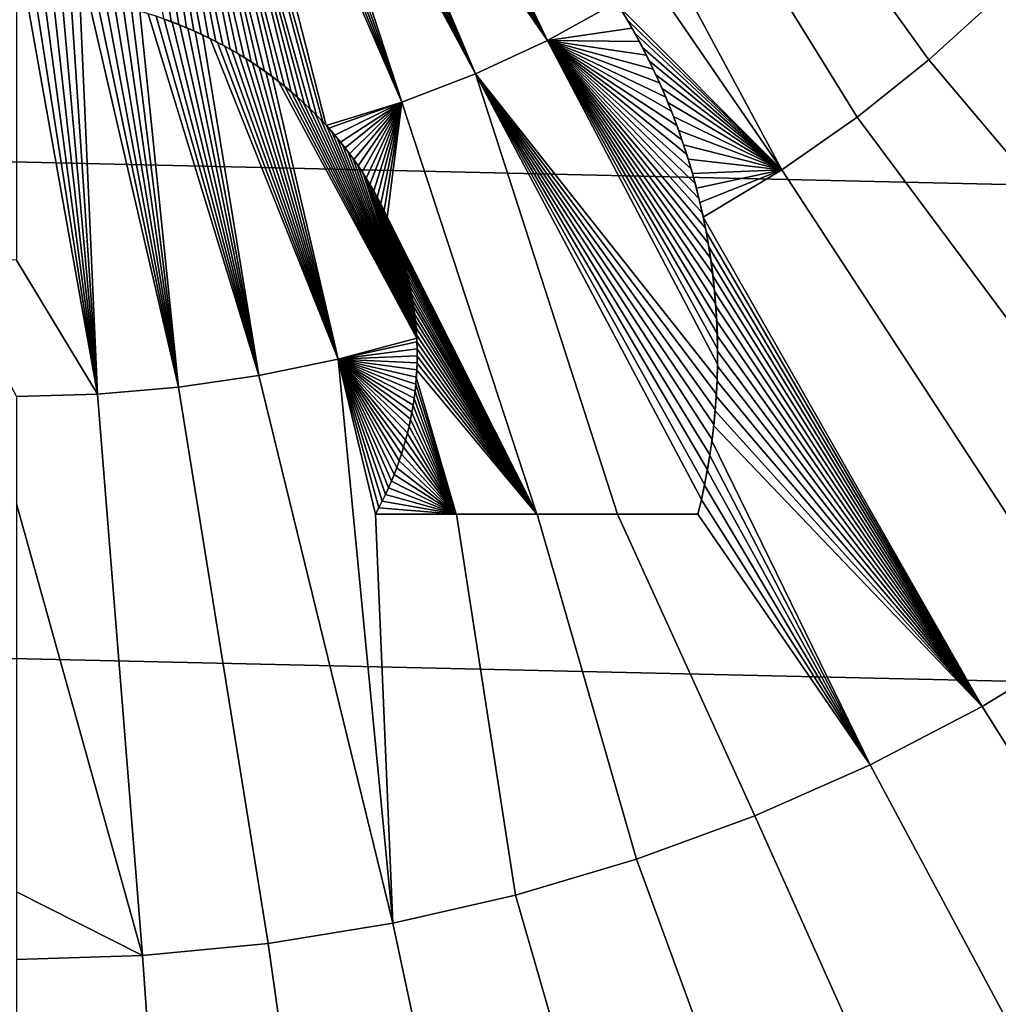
# Model space of a CAD drawing. Header units: metres. Extents: x -365 to 28, y -28 to 28.
# Tile 159 of 256: x -8.97 to -6.52, y -5.02 to -2.56. Entities that reach past the tile are written whole.
import ezdxf

# ---------------------------------------------------------------- set-up
doc = ezdxf.new("R2010")
doc.units = ezdxf.units.M
doc.layers.add('solid_24_501_103_XXX', color=7, linetype='CONTINUOUS')

msp = doc.modelspace()

# ---------------------------------------------------------------- linework, layer by layer
at = {"layer": 'solid_24_501_103_XXX'}
for points in [[(27.243822, -3.744907, -60), (-27.386051, -2.500842, -60), (-27.471519, -1.251245, -60), (27.386051, -2.500842, -60)], [(-8.710012, -1.719278, 161.070114), (-8.740524, -1.715046, 161.070496), (-8.605886, -2.562779, 161.02417), (-8.58677, -2.569768, 161.023544)], [(-8.710012, -1.719278, 161.070114), (-8.58677, -2.569768, 161.023544), (-8.567814, -2.577118, 161.022888)], [(-8.679599, -1.724036, 161.069702), (-8.710012, -1.719278, 161.070114), (-8.567814, -2.577118, 161.022888), (-8.549025, -2.584819, 161.022186)], [(-8.679599, -1.724036, 161.069702), (-8.549025, -2.584819, 161.022186), (-8.530404, -2.59287, 161.021469)], [(-8.679599, -1.724036, 161.069702), (-8.530404, -2.59287, 161.021469), (-8.511944, -2.601282, 161.020721)], [(-8.649335, -1.729295, 161.069244), (-8.679599, -1.724036, 161.069702), (-8.511944, -2.601282, 161.020721), (-8.493649, -2.610051, 161.019928)], [(-8.649335, -1.729295, 161.069244), (-8.493649, -2.610051, 161.019928), (-8.475523, -2.619178, 161.019104)], [(-8.649335, -1.729295, 161.069244), (-8.475523, -2.619178, 161.019104), (-8.457556, -2.628673, 161.018265)], [(-8.619188, -1.735072, 161.068741), (-8.649335, -1.729295, 161.069244), (-8.457556, -2.628673, 161.018265), (-8.439764, -2.638529, 161.01738)], [(-8.619188, -1.735072, 161.068741), (-8.439764, -2.638529, 161.01738), (-8.422162, -2.648742, 161.016464)], [(-8.619188, -1.735072, 161.068741), (-8.422162, -2.648742, 161.016464), (-8.404743, -2.65932, 161.015518)], [(-8.589165, -1.741356, 161.068192), (-8.619188, -1.735072, 161.068741), (-8.404743, -2.65932, 161.015518), (-8.387494, -2.670281, 161.014542)], [(-8.589165, -1.741356, 161.068192), (-8.387494, -2.670281, 161.014542), (-8.370407, -2.681635, 161.013519)], [(-8.589165, -1.741356, 161.068192), (-8.370407, -2.681635, 161.013519), (-8.353488, -2.693381, 161.012482)], [(-8.559263, -1.74815, 161.067596), (-8.589165, -1.741356, 161.068192), (-8.353488, -2.693381, 161.012482), (-8.336728, -2.705545, 161.011398)], [(-8.559263, -1.74815, 161.067596), (-8.336728, -2.705545, 161.011398), (-8.320122, -2.718148, 161.010269)], [(-8.559263, -1.74815, 161.067596), (-8.320122, -2.718148, 161.010269), (-8.303671, -2.731181, 161.009109)], [(-8.529443, -1.755467, 161.066956), (-8.559263, -1.74815, 161.067596), (-8.303671, -2.731181, 161.009109), (-8.287381, -2.744677, 161.007904)], [(-8.529443, -1.755467, 161.066956), (-8.287381, -2.744677, 161.007904), (-8.271255, -2.758664, 161.006668)], [(-8.529443, -1.755467, 161.066956), (-8.271255, -2.758664, 161.006668), (-8.255281, -2.773134, 161.005386)], [(-8.529443, -1.755467, 161.066956), (-8.255281, -2.773134, 161.005386), (-8.239497, -2.788102, 161.004059)], [(-8.499676, -1.763312, 161.066269), (-8.529443, -1.755467, 161.066956), (-8.239497, -2.788102, 161.004059), (-8.223925, -2.803592, 161.002686)], [(-8.499676, -1.763312, 161.066269), (-8.223925, -2.803592, 161.002686), (-8.208537, -2.819618, 161.001266)], [(-8.46994, -1.771701, 161.065536), (-8.499676, -1.763312, 161.066269), (-8.208537, -2.819618, 161.001266), (-8.199716, -2.829152, 161.000427)], [(-8.440216, -1.780645, 161.064758), (-8.46994, -1.771701, 161.065536), (-8.199716, -2.829152, 161.000427), (-8.011122, -2.770779, 161.000412)], [(-8.011122, -2.770779, 161.000412), (-8.410486, -1.790155, 161.063919), (-8.440216, -1.780645, 161.064758)], [(-8.011122, -2.770779, 161.000412), (-8.380698, -1.800271, 161.063049), (-8.410486, -1.790155, 161.063919)], [(-7.857691, -1.781193, 160.972626), (-7.86657, -1.779082, 160.972977), (-7.467373, -2.533248, 160.919174), (-7.062539, -2.93957, 160.873947)], [(-7.659994, -1.828197, 160.964508), (-7.857691, -1.781193, 160.972626), (-7.062539, -2.93957, 160.873947)], [(-8.011122, -2.770779, 161.000412), (-8.350838, -1.810994, 161.062103), (-8.380698, -1.800271, 161.063049)], [(-8.011122, -2.770779, 161.000412), (-8.320862, -1.822378, 161.061111), (-8.350838, -1.810994, 161.062103)], [(-8.011122, -2.770779, 161.000412), (-7.826834, -2.699777, 161.000412), (-8.290743, -1.83444, 161.060059), (-8.320862, -1.822378, 161.061111)], [(-7.826834, -2.699777, 161.000412), (-8.260459, -1.847216, 161.058945), (-8.290743, -1.83444, 161.060059)], [(-7.449594, -1.87822, 160.954712), (-7.659994, -1.828197, 160.964508), (-7.062539, -2.93957, 160.873947), (-6.874641, -2.808538, 160.873947)], [(-7.826834, -2.699777, 161.000412), (-8.229995, -1.86075, 161.05777), (-8.260459, -1.847216, 161.058945)], [(-7.826834, -2.699777, 161.000412), (-8.199318, -1.875064, 161.056519), (-8.229995, -1.86075, 161.05777)], [(-7.826834, -2.699777, 161.000412), (-8.16831, -1.890298, 161.055191), (-8.199318, -1.875064, 161.056519)], [(-7.826834, -2.699777, 161.000412), (-7.647743, -2.616534, 161.000412), (-8.136971, -1.906428, 161.053787), (-8.16831, -1.890298, 161.055191)], [(-7.222821, -1.932136, 160.942841), (-7.449594, -1.87822, 160.954712), (-6.874641, -2.808538, 160.873947), (-6.695701, -2.665515, 160.873947)], [(-7.647743, -2.616534, 161.000412), (-8.105173, -1.923667, 161.052277), (-8.136971, -1.906428, 161.053787)], [(-7.647743, -2.616534, 161.000412), (-8.072886, -1.941998, 161.050674), (-8.105173, -1.923667, 161.052277)], [(-7.647743, -2.616534, 161.000412), (-8.04006, -1.961609, 161.048965), (-8.072886, -1.941998, 161.050674)], [(-7.222821, -1.932136, 160.942841), (-6.695701, -2.665515, 160.873947), (-6.526484, -2.511112, 160.873947)], [(-7.647743, -2.616534, 161.000412), (-8.006616, -1.982603, 161.04715), (-8.04006, -1.961609, 161.048965)], [(-7.647743, -2.616534, 161.000412), (-7.981151, -1.999272, 161.0457), (-8.006616, -1.982603, 161.04715)], [(-7.647743, -2.616534, 161.000412), (-7.955396, -2.016848, 161.044159), (-7.981151, -1.999272, 161.0457)], [(-7.647743, -2.616534, 161.000412), (-7.92931, -2.035308, 161.042557), (-7.955396, -2.016848, 161.044159)], [(-7.647743, -2.616534, 161.000412), (-7.47464, -2.521416, 161.000412), (-7.902945, -2.054681, 161.040878), (-7.92931, -2.035308, 161.042557)], [(-6.367712, -2.345986, 160.873947), (-6.526484, -2.511112, 160.873947), (-5.555712, -3.528446, 160.725143), (-5.336665, -3.302261, 160.725143)], [(27.045269, -4.980287, -60), (-27.243822, -3.744907, -60), (-27.386051, -2.500842, -60), (27.243822, -3.744907, -60)], [(-8.950042, -2.500241, 160.949646), (-8.972821, -2.5, 160.949677), (-8.972821, -3.165336, 160.902435), (-8.770397, -3.499896, 160.873947)], [(-8.927367, -2.500936, 160.949585), (-8.950042, -2.500241, 160.949646), (-8.770397, -3.499896, 160.873947)], [(-8.90478, -2.502085, 160.949478), (-8.927367, -2.500936, 160.949585), (-8.770397, -3.499896, 160.873947)], [(-8.882228, -2.503703, 160.949341), (-8.90478, -2.502085, 160.949478), (-8.770397, -3.499896, 160.873947)], [(-8.859742, -2.505778, 160.949142), (-8.882228, -2.503703, 160.949341), (-8.770397, -3.499896, 160.873947)], [(-8.83742, -2.508287, 160.948929), (-8.859742, -2.505778, 160.949142), (-8.770397, -3.499896, 160.873947)], [(-8.815241, -2.511244, 160.948654), (-8.83742, -2.508287, 160.948929), (-8.770397, -3.499896, 160.873947)], [(-8.793199, -2.514642, 160.948349), (-8.815241, -2.511244, 160.948654), (-8.770397, -3.499896, 160.873947), (-8.568649, -3.482369, 160.873947)], [(-8.771353, -2.518453, 160.947998), (-8.793199, -2.514642, 160.948349), (-8.568649, -3.482369, 160.873947)], [(-8.749669, -2.522696, 160.947617), (-8.771353, -2.518453, 160.947998), (-8.568649, -3.482369, 160.873947)], [(-8.728165, -2.527357, 160.947205), (-8.749669, -2.522696, 160.947617), (-8.568649, -3.482369, 160.873947)], [(-8.706903, -2.532401, 160.946747), (-8.728165, -2.527357, 160.947205), (-8.568649, -3.482369, 160.873947)], [(-8.685851, -2.537855, 160.946259), (-8.706903, -2.532401, 160.946747), (-8.568649, -3.482369, 160.873947)], [(-7.647743, -2.616534, 161.000412), (-7.436516, -2.585915, 160.994843), (-7.455759, -2.552587, 160.997726), (-7.47464, -2.521416, 161.000412)], [(-6.526484, -2.511112, 160.873947), (-6.695701, -2.665515, 160.873947), (-5.788801, -3.740131, 160.725143), (-5.555712, -3.528446, 160.725143)], [(-8.665027, -2.543699, 160.945724), (-8.685851, -2.537855, 160.946259), (-8.568649, -3.482369, 160.873947)], [(-8.644478, -2.549893, 160.94516), (-8.665027, -2.543699, 160.945724), (-8.568649, -3.482369, 160.873947), (-8.368249, -3.453222, 160.873947)], [(-8.624188, -2.556465, 160.94458), (-8.644478, -2.549893, 160.94516), (-8.368249, -3.453222, 160.873947)], [(-8.604154, -2.5634, 160.943954), (-8.624188, -2.556465, 160.94458), (-8.368249, -3.453222, 160.873947)], [(-7.467373, -2.533248, 160.919174), (-7.44772, -2.566323, 160.916321), (-7.062539, -2.93957, 160.873947)], [(-7.436516, -2.585915, 160.994843), (-7.44772, -2.566323, 160.916321), (-7.467373, -2.533248, 160.919174), (-7.455759, -2.552587, 160.997726)], [(-8.605886, -2.562779, 161.02417), (-8.604154, -2.5634, 160.943954), (-8.584381, -2.570669, 160.943298), (-8.58677, -2.569768, 161.023544)], [(-8.584381, -2.570669, 160.943298), (-8.604154, -2.5634, 160.943954), (-8.368249, -3.453222, 160.873947)], [(-8.58677, -2.569768, 161.023544), (-8.584381, -2.570669, 160.943298), (-8.564861, -2.5783, 160.942612), (-8.567814, -2.577118, 161.022888)], [(-8.564861, -2.5783, 160.942612), (-8.584381, -2.570669, 160.943298), (-8.368249, -3.453222, 160.873947)], [(-8.567814, -2.577118, 161.022888), (-8.564861, -2.5783, 160.942612), (-8.545599, -2.586272, 160.941895), (-8.549025, -2.584819, 161.022186)], [(-8.545599, -2.586272, 160.941895), (-8.564861, -2.5783, 160.942612), (-8.368249, -3.453222, 160.873947)], [(-7.44772, -2.566323, 160.916321), (-7.428833, -2.599743, 160.913422), (-7.062539, -2.93957, 160.873947)], [(-7.418085, -2.619625, 160.991943), (-7.428833, -2.599743, 160.913422), (-7.44772, -2.566323, 160.916321), (-7.436516, -2.585915, 160.994843)], [(-8.549025, -2.584819, 161.022186), (-8.545599, -2.586272, 160.941895), (-8.526608, -2.594562, 160.941147), (-8.530404, -2.59287, 161.021469)], [(-8.526608, -2.594562, 160.941147), (-8.545599, -2.586272, 160.941895), (-8.368249, -3.453222, 160.873947)], [(-8.530404, -2.59287, 161.021469), (-8.526608, -2.594562, 160.941147), (-8.507881, -2.603191, 160.940369), (-8.511944, -2.601282, 161.020721)], [(-8.507881, -2.603191, 160.940369), (-8.526608, -2.594562, 160.941147), (-8.368249, -3.453222, 160.873947)], [(-8.511944, -2.601282, 161.020721), (-8.507881, -2.603191, 160.940369), (-8.489413, -2.612148, 160.93956), (-8.493649, -2.610051, 161.019928)], [(-8.489413, -2.612148, 160.93956), (-8.507881, -2.603191, 160.940369), (-8.368249, -3.453222, 160.873947), (-8.169867, -3.412552, 160.873947)], [(-7.647743, -2.616534, 161.000412), (-7.418085, -2.619625, 160.991943), (-7.436516, -2.585915, 160.994843)], [(-7.428833, -2.599743, 160.913422), (-7.410729, -2.633641, 160.910492), (-7.062539, -2.93957, 160.873947)], [(-7.400469, -2.653722, 160.988998), (-7.410729, -2.633641, 160.910492), (-7.428833, -2.599743, 160.913422), (-7.418085, -2.619625, 160.991943)], [(-8.493649, -2.610051, 161.019928), (-8.489413, -2.612148, 160.93956), (-8.471198, -2.621419, 160.938736), (-8.475523, -2.619178, 161.019104)], [(-8.471198, -2.621419, 160.938736), (-8.489413, -2.612148, 160.93956), (-8.169867, -3.412552, 160.873947)], [(-8.475523, -2.619178, 161.019104), (-8.471198, -2.621419, 160.938736), (-8.453235, -2.631024, 160.937866), (-8.457556, -2.628673, 161.018265)], [(-8.453235, -2.631024, 160.937866), (-8.471198, -2.621419, 160.938736), (-8.169867, -3.412552, 160.873947)], [(-8.457556, -2.628673, 161.018265), (-8.453235, -2.631024, 160.937866), (-8.435529, -2.640947, 160.936981), (-8.439764, -2.638529, 161.01738)], [(-7.826834, -2.699777, 161.000412), (-7.224007, -3.462578, 160.919708), (-7.22301, -3.424709, 160.922928), (-7.647743, -2.616534, 161.000412)], [(-7.647743, -2.616534, 161.000412), (-7.22301, -3.424709, 160.922928), (-7.22287, -3.386801, 160.926163)], [(-7.647743, -2.616534, 161.000412), (-7.22287, -3.386801, 160.926163), (-7.223611, -3.34891, 160.929398)], [(-7.647743, -2.616534, 161.000412), (-7.223611, -3.34891, 160.929398), (-7.225223, -3.311039, 160.932632)], [(-7.647743, -2.616534, 161.000412), (-7.225223, -3.311039, 160.932632), (-7.227693, -3.273188, 160.935852)], [(-7.647743, -2.616534, 161.000412), (-7.227693, -3.273188, 160.935852), (-7.23104, -3.235424, 160.939087)], [(-7.647743, -2.616534, 161.000412), (-7.23104, -3.235424, 160.939087), (-7.235251, -3.197767, 160.942307)], [(-7.647743, -2.616534, 161.000412), (-7.235251, -3.197767, 160.942307), (-7.240312, -3.160203, 160.945511)], [(-7.647743, -2.616534, 161.000412), (-7.240312, -3.160203, 160.945511), (-7.246249, -3.122752, 160.948715)], [(-7.647743, -2.616534, 161.000412), (-7.246249, -3.122752, 160.948715), (-7.253055, -3.085401, 160.95192)], [(-7.647743, -2.616534, 161.000412), (-7.253055, -3.085401, 160.95192), (-7.260706, -3.048158, 160.955109)], [(-7.647743, -2.616534, 161.000412), (-7.260706, -3.048158, 160.955109), (-7.269225, -3.011101, 160.958282)], [(-7.647743, -2.616534, 161.000412), (-7.269225, -3.011101, 160.958282), (-7.278598, -2.974249, 160.961441)], [(-7.647743, -2.616534, 161.000412), (-7.278598, -2.974249, 160.961441), (-7.2888, -2.937579, 160.964584)], [(-7.647743, -2.616534, 161.000412), (-7.2888, -2.937579, 160.964584), (-7.299856, -2.901155, 160.967712)], [(-7.647743, -2.616534, 161.000412), (-7.299856, -2.901155, 160.967712), (-7.311749, -2.864995, 160.970825)], [(-7.647743, -2.616534, 161.000412), (-7.311749, -2.864995, 160.970825), (-7.324452, -2.829074, 160.973907)], [(-7.647743, -2.616534, 161.000412), (-7.324452, -2.829074, 160.973907), (-7.338004, -2.793429, 160.976974)], [(-7.647743, -2.616534, 161.000412), (-7.338004, -2.793429, 160.976974), (-7.352399, -2.75805, 160.980011)], [(-7.647743, -2.616534, 161.000412), (-7.352399, -2.75805, 160.980011), (-7.367599, -2.722925, 160.983032)], [(-7.647743, -2.616534, 161.000412), (-7.367599, -2.722925, 160.983032), (-7.383629, -2.688142, 160.986038)], [(-7.647743, -2.616534, 161.000412), (-7.383629, -2.688142, 160.986038), (-7.400469, -2.653722, 160.988998)], [(-7.647743, -2.616534, 161.000412), (-7.400469, -2.653722, 160.988998), (-7.418085, -2.619625, 160.991943)], [(-8.435529, -2.640947, 160.936981), (-8.453235, -2.631024, 160.937866), (-8.169867, -3.412552, 160.873947)], [(-8.439764, -2.638529, 161.01738), (-8.435529, -2.640947, 160.936981), (-8.418086, -2.651172, 160.936066), (-8.422162, -2.648742, 161.016464)], [(-8.418086, -2.651172, 160.936066), (-8.435529, -2.640947, 160.936981), (-8.169867, -3.412552, 160.873947)], [(-8.422162, -2.648742, 161.016464), (-8.418086, -2.651172, 160.936066), (-8.400908, -2.661717, 160.93512), (-8.404743, -2.65932, 161.015518)], [(-8.400908, -2.661717, 160.93512), (-8.418086, -2.651172, 160.936066), (-8.169867, -3.412552, 160.873947)], [(-7.410729, -2.633641, 160.910492), (-7.393435, -2.667895, 160.907547), (-7.062539, -2.93957, 160.873947)], [(-7.383629, -2.688142, 160.986038), (-7.393435, -2.667895, 160.907547), (-7.410729, -2.633641, 160.910492), (-7.400469, -2.653722, 160.988998)], [(-8.404743, -2.65932, 161.015518), (-8.400908, -2.661717, 160.93512), (-8.383986, -2.672574, 160.934143), (-8.387494, -2.670281, 161.014542)], [(-8.383986, -2.672574, 160.934143), (-8.400908, -2.661717, 160.93512), (-8.169867, -3.412552, 160.873947)], [(-8.387494, -2.670281, 161.014542), (-8.383986, -2.672574, 160.934143), (-8.367326, -2.683731, 160.933151), (-8.370407, -2.681635, 161.013519)], [(-8.367326, -2.683731, 160.933151), (-8.383986, -2.672574, 160.934143), (-8.169867, -3.412552, 160.873947)], [(-7.393435, -2.667895, 160.907547), (-7.376992, -2.702275, 160.904572), (-7.062539, -2.93957, 160.873947)], [(-7.367599, -2.722925, 160.983032), (-7.376992, -2.702275, 160.904572), (-7.393435, -2.667895, 160.907547), (-7.383629, -2.688142, 160.986038)], [(-6.695701, -2.665515, 160.873947), (-6.874641, -2.808538, 160.873947), (-6.034974, -3.936448, 160.725143), (-5.788801, -3.740131, 160.725143)], [(-8.370407, -2.681635, 161.013519), (-8.367326, -2.683731, 160.933151), (-8.350933, -2.6952, 160.932129), (-8.353488, -2.693381, 161.012482)], [(-8.350933, -2.6952, 160.932129), (-8.367326, -2.683731, 160.933151), (-8.169867, -3.412552, 160.873947)], [(-8.353488, -2.693381, 161.012482), (-8.350933, -2.6952, 160.932129), (-8.334769, -2.707006, 160.931076), (-8.336728, -2.705545, 161.011398)], [(-8.334769, -2.707006, 160.931076), (-8.350933, -2.6952, 160.932129), (-8.169867, -3.412552, 160.873947)], [(-7.826834, -2.699777, 161.000412), (-8.011122, -2.770779, 161.000412), (-7.674098, -3.8, 160.906189), (-7.472929, -3.8, 160.899124)], [(-7.263175, -3.763019, 160.894196), (-7.826834, -2.699777, 161.000412), (-7.472929, -3.8, 160.899124), (-7.271954, -3.8, 160.891052)], [(-7.826834, -2.699777, 161.000412), (-7.263175, -3.763019, 160.894196), (-7.255266, -3.72588, 160.897339)], [(-7.826834, -2.699777, 161.000412), (-7.255266, -3.72588, 160.897339), (-7.248221, -3.688589, 160.900497)], [(-7.826834, -2.699777, 161.000412), (-7.248221, -3.688589, 160.900497), (-7.242024, -3.651135, 160.903687)], [(-7.826834, -2.699777, 161.000412), (-7.242024, -3.651135, 160.903687), (-7.236681, -3.613543, 160.906876)], [(-7.826834, -2.699777, 161.000412), (-7.236681, -3.613543, 160.906876), (-7.232212, -3.575879, 160.910065)], [(-7.826834, -2.699777, 161.000412), (-7.232212, -3.575879, 160.910065), (-7.228612, -3.538167, 160.913284)], [(-7.826834, -2.699777, 161.000412), (-7.228612, -3.538167, 160.913284), (-7.225871, -3.500395, 160.916489)], [(-7.826834, -2.699777, 161.000412), (-7.225871, -3.500395, 160.916489), (-7.224007, -3.462578, 160.919708)], [(-7.376992, -2.702275, 160.904572), (-7.361465, -2.736805, 160.901596), (-7.062539, -2.93957, 160.873947)], [(-7.352399, -2.75805, 160.980011), (-7.361465, -2.736805, 160.901596), (-7.376992, -2.702275, 160.904572), (-7.367599, -2.722925, 160.983032)], [(-8.336728, -2.705545, 161.011398), (-8.334769, -2.707006, 160.931076), (-8.318805, -2.719168, 160.929977), (-8.320122, -2.718148, 161.010269)], [(-8.318805, -2.719168, 160.929977), (-8.334769, -2.707006, 160.931076), (-8.169867, -3.412552, 160.873947), (-7.973784, -3.360485, 160.873947)], [(-8.320122, -2.718148, 161.010269), (-8.318805, -2.719168, 160.929977), (-8.303055, -2.731685, 160.928864), (-8.303671, -2.731181, 161.009109)], [(-8.303055, -2.731685, 160.928864), (-8.318805, -2.719168, 160.929977), (-7.973784, -3.360485, 160.873947)], [(-8.287381, -2.744677, 161.007904), (-8.303671, -2.731181, 161.009109), (-8.303055, -2.731685, 160.928864), (-8.287532, -2.744556, 160.927719)], [(-8.287532, -2.744556, 160.927719), (-8.303055, -2.731685, 160.928864), (-7.973784, -3.360485, 160.873947)], [(-8.272241, -2.757785, 160.926544), (-8.287532, -2.744556, 160.927719), (-7.973784, -3.360485, 160.873947)], [(-8.271255, -2.758664, 161.006668), (-8.287381, -2.744677, 161.007904), (-8.287532, -2.744556, 160.927719), (-8.272241, -2.757785, 160.926544)], [(-7.361465, -2.736805, 160.901596), (-7.346797, -2.771556, 160.89859), (-7.062539, -2.93957, 160.873947)], [(-7.352399, -2.75805, 160.980011), (-7.346797, -2.771556, 160.89859), (-7.361465, -2.736805, 160.901596)], [(-8.257181, -2.771378, 160.925339), (-8.272241, -2.757785, 160.926544), (-7.973784, -3.360485, 160.873947)], [(-8.255281, -2.773134, 161.005386), (-8.271255, -2.758664, 161.006668), (-8.272241, -2.757785, 160.926544), (-8.257181, -2.771378, 160.925339)], [(-8.242371, -2.785331, 160.924088), (-8.257181, -2.771378, 160.925339), (-7.973784, -3.360485, 160.873947)], [(-8.239497, -2.788102, 161.004059), (-8.255281, -2.773134, 161.005386), (-8.257181, -2.771378, 160.925339), (-8.242371, -2.785331, 160.924088)], [(-8.011122, -2.770779, 161.000412), (-8.199716, -2.829152, 161.000427), (-8.193411, -2.836135, 160.999802)], [(-8.011122, -2.770779, 161.000412), (-8.193411, -2.836135, 160.999802), (-8.178622, -2.853114, 160.998306)], [(-8.011122, -2.770779, 161.000412), (-8.178622, -2.853114, 160.998306), (-8.164136, -2.870592, 160.996765)], [(-8.011122, -2.770779, 161.000412), (-8.164136, -2.870592, 160.996765), (-8.152801, -2.884903, 160.995499)], [(-8.011122, -2.770779, 161.000412), (-8.152801, -2.884903, 160.995499), (-8.141732, -2.899475, 160.994217)], [(-8.011122, -2.770779, 161.000412), (-8.141732, -2.899475, 160.994217), (-8.130922, -2.914334, 160.992905)], [(-8.011122, -2.770779, 161.000412), (-8.130922, -2.914334, 160.992905), (-8.120373, -2.929481, 160.991577)], [(-8.011122, -2.770779, 161.000412), (-8.120373, -2.929481, 160.991577), (-8.110115, -2.944873, 160.990234)], [(-8.011122, -2.770779, 161.000412), (-8.110115, -2.944873, 160.990234), (-8.100178, -2.960476, 160.988861)], [(-8.011122, -2.770779, 161.000412), (-8.100178, -2.960476, 160.988861), (-8.090548, -2.976346, 160.987473)], [(-8.011122, -2.770779, 161.000412), (-8.090548, -2.976346, 160.987473), (-8.081239, -2.992451, 160.986053)], [(-8.011122, -2.770779, 161.000412), (-8.081239, -2.992451, 160.986053), (-8.072285, -3.008714, 160.984634)], [(-8.011122, -2.770779, 161.000412), (-8.072285, -3.008714, 160.984634), (-8.063712, -3.025086, 160.9832)], [(-8.011122, -2.770779, 161.000412), (-8.063712, -3.025086, 160.9832), (-8.055518, -3.04163, 160.981766)], [(-8.011122, -2.770779, 161.000412), (-8.055518, -3.04163, 160.981766), (-8.047703, -3.058312, 160.980316)], [(-8.011122, -2.770779, 161.000412), (-8.047703, -3.058312, 160.980316), (-7.674098, -3.8, 160.906189)], [(-7.352399, -2.75805, 160.980011), (-7.338004, -2.793429, 160.976974), (-7.332903, -2.806556, 160.895584), (-7.346797, -2.771556, 160.89859)], [(-7.346797, -2.771556, 160.89859), (-7.332903, -2.806556, 160.895584), (-7.062539, -2.93957, 160.873947)], [(-8.227824, -2.799637, 160.922821), (-8.242371, -2.785331, 160.924088), (-7.973784, -3.360485, 160.873947)], [(-8.223925, -2.803592, 161.002686), (-8.239497, -2.788102, 161.004059), (-8.242371, -2.785331, 160.924088), (-8.227824, -2.799637, 160.922821)], [(-8.213537, -2.814311, 160.921524), (-8.227824, -2.799637, 160.922821), (-7.973784, -3.360485, 160.873947)], [(-8.208537, -2.819618, 161.001266), (-8.223925, -2.803592, 161.002686), (-8.227824, -2.799637, 160.922821), (-8.213537, -2.814311, 160.921524)], [(-7.338004, -2.793429, 160.976974), (-7.324452, -2.829074, 160.973907), (-7.319833, -2.841821, 160.892548), (-7.332903, -2.806556, 160.895584)], [(-8.199503, -2.829383, 160.920181), (-8.213537, -2.814311, 160.921524), (-7.973784, -3.360485, 160.873947)], [(-8.199716, -2.829152, 161.000427), (-8.208537, -2.819618, 161.001266), (-8.213537, -2.814311, 160.921524), (-8.199503, -2.829383, 160.920181)], [(-7.332903, -2.806556, 160.895584), (-7.319833, -2.841821, 160.892548), (-7.062539, -2.93957, 160.873947)], [(-6.874641, -2.808538, 160.873947), (-7.062539, -2.93957, 160.873947), (-6.293219, -4.116588, 160.725143), (-6.034974, -3.936448, 160.725143)], [(-8.193411, -2.836135, 160.999802), (-8.199716, -2.829152, 161.000427), (-8.199503, -2.829383, 160.920181)], [(-8.185718, -2.844862, 160.918808), (-8.199503, -2.829383, 160.920181), (-7.973784, -3.360485, 160.873947)], [(-8.178622, -2.853114, 160.998306), (-8.193411, -2.836135, 160.999802), (-8.199503, -2.829383, 160.920181), (-8.185718, -2.844862, 160.918808)], [(-8.172192, -2.860749, 160.917404), (-8.185718, -2.844862, 160.918808), (-7.973784, -3.360485, 160.873947)], [(-8.164136, -2.870592, 160.996765), (-8.178622, -2.853114, 160.998306), (-8.185718, -2.844862, 160.918808), (-8.172192, -2.860749, 160.917404)], [(-7.324452, -2.829074, 160.973907), (-7.311749, -2.864995, 160.970825), (-7.30759, -2.877339, 160.889481), (-7.319833, -2.841821, 160.892548)], [(-7.319833, -2.841821, 160.892548), (-7.30759, -2.877339, 160.889481), (-7.062539, -2.93957, 160.873947)], [(-8.158935, -2.877078, 160.91597), (-8.172192, -2.860749, 160.917404), (-7.973784, -3.360485, 160.873947)], [(-8.152801, -2.884903, 160.995499), (-8.164136, -2.870592, 160.996765), (-8.172192, -2.860749, 160.917404), (-8.158935, -2.877078, 160.91597)], [(-7.311749, -2.864995, 160.970825), (-7.299856, -2.901155, 160.967712), (-7.296131, -2.913091, 160.886398), (-7.30759, -2.877339, 160.889481)], [(-8.145947, -2.893855, 160.91449), (-8.158935, -2.877078, 160.91597), (-7.973784, -3.360485, 160.873947)], [(-8.141732, -2.899475, 160.994217), (-8.152801, -2.884903, 160.995499), (-8.158935, -2.877078, 160.91597), (-8.145947, -2.893855, 160.91449)], [(-8.133238, -2.911084, 160.912964), (-8.145947, -2.893855, 160.91449), (-7.973784, -3.360485, 160.873947)], [(-8.130922, -2.914334, 160.992905), (-8.141732, -2.899475, 160.994217), (-8.145947, -2.893855, 160.91449), (-8.133238, -2.911084, 160.912964)], [(-7.30759, -2.877339, 160.889481), (-7.296131, -2.913091, 160.886398), (-7.062539, -2.93957, 160.873947)], [(-7.299856, -2.901155, 160.967712), (-7.2888, -2.937579, 160.964584), (-7.285511, -2.949042, 160.883316), (-7.296131, -2.913091, 160.886398)], [(-8.120837, -2.928791, 160.911407), (-8.133238, -2.911084, 160.912964), (-7.973784, -3.360485, 160.873947)], [(-8.120373, -2.929481, 160.991577), (-8.130922, -2.914334, 160.992905), (-8.133238, -2.911084, 160.912964), (-8.120837, -2.928791, 160.911407)], [(-7.296131, -2.913091, 160.886398), (-7.285511, -2.949042, 160.883316), (-7.062539, -2.93957, 160.873947)], [(-8.108727, -2.947017, 160.909805), (-8.120837, -2.928791, 160.911407), (-7.973784, -3.360485, 160.873947)], [(-8.110115, -2.944873, 160.990234), (-8.120373, -2.929481, 160.991577), (-8.120837, -2.928791, 160.911407), (-8.108727, -2.947017, 160.909805)], [(-8.110115, -2.944873, 160.990234), (-8.108727, -2.947017, 160.909805), (-8.09927, -2.961947, 160.908493), (-8.100178, -2.960476, 160.988861)], [(-8.09927, -2.961947, 160.908493), (-8.108727, -2.947017, 160.909805), (-7.973784, -3.360485, 160.873947)], [(-7.2888, -2.937579, 160.964584), (-7.278598, -2.974249, 160.961441), (-7.275717, -2.985222, 160.880203), (-7.285511, -2.949042, 160.883316)], [(-7.285511, -2.949042, 160.883316), (-7.275717, -2.985222, 160.880203), (-7.062539, -2.93957, 160.873947)], [(-7.275717, -2.985222, 160.880203), (-7.266731, -3.021552, 160.877075), (-7.062539, -2.93957, 160.873947)], [(-7.266731, -3.021552, 160.877075), (-7.258584, -3.058049, 160.873947), (-7.062539, -2.93957, 160.873947)], [(-7.258584, -3.058049, 160.873947), (-6.562476, -4.279813, 160.725143), (-6.293219, -4.116588, 160.725143), (-7.062539, -2.93957, 160.873947)], [(-8.100178, -2.960476, 160.988861), (-8.09927, -2.961947, 160.908493), (-8.090068, -2.977146, 160.90715), (-8.090548, -2.976346, 160.987473)], [(-8.090068, -2.977146, 160.90715), (-8.09927, -2.961947, 160.908493), (-7.973784, -3.360485, 160.873947)], [(-7.278598, -2.974249, 160.961441), (-7.269225, -3.011101, 160.958282), (-7.266731, -3.021552, 160.877075), (-7.275717, -2.985222, 160.880203)], [(-8.090548, -2.976346, 160.987473), (-8.090068, -2.977146, 160.90715), (-8.081146, -2.992599, 160.905807), (-8.081239, -2.992451, 160.986053)], [(-8.081146, -2.992599, 160.905807), (-8.090068, -2.977146, 160.90715), (-7.973784, -3.360485, 160.873947)], [(-8.072285, -3.008714, 160.984634), (-8.081239, -2.992451, 160.986053), (-8.081146, -2.992599, 160.905807), (-8.072481, -3.008347, 160.904419)], [(-7.975007, -3.340573, 160.875641), (-8.081146, -2.992599, 160.905807), (-7.973784, -3.360485, 160.873947)], [(-7.975007, -3.340573, 160.875641), (-8.072481, -3.008347, 160.904419), (-8.081146, -2.992599, 160.905807)], [(-7.976709, -3.320677, 160.87735), (-8.064104, -3.024341, 160.90303), (-8.072481, -3.008347, 160.904419)], [(-8.063712, -3.025086, 160.9832), (-8.072285, -3.008714, 160.984634), (-8.072481, -3.008347, 160.904419), (-8.064104, -3.024341, 160.90303)], [(-7.975007, -3.340573, 160.875641), (-7.976709, -3.320677, 160.87735), (-8.072481, -3.008347, 160.904419)], [(-7.978909, -3.300803, 160.879059), (-8.056053, -3.040523, 160.901611), (-8.064104, -3.024341, 160.90303)], [(-8.055518, -3.04163, 160.981766), (-8.063712, -3.025086, 160.9832), (-8.064104, -3.024341, 160.90303), (-8.056053, -3.040523, 160.901611)], [(-7.976709, -3.320677, 160.87735), (-7.978909, -3.300803, 160.879059), (-8.064104, -3.024341, 160.90303)], [(-7.269225, -3.011101, 160.958282), (-7.260706, -3.048158, 160.955109), (-7.258584, -3.058049, 160.873947), (-7.266731, -3.021552, 160.877075)], [(-7.981613, -3.280953, 160.880768), (-8.048335, -3.056909, 160.900177), (-8.056053, -3.040523, 160.901611)], [(-8.047703, -3.058312, 160.980316), (-8.055518, -3.04163, 160.981766), (-8.056053, -3.040523, 160.901611), (-8.048335, -3.056909, 160.900177)], [(-7.978909, -3.300803, 160.879059), (-7.981613, -3.280953, 160.880768), (-8.056053, -3.040523, 160.901611)], [(-7.260706, -3.048158, 160.955109), (-7.253055, -3.085401, 160.95192), (-7.25125, -3.094853, 160.870789), (-7.258584, -3.058049, 160.873947)], [(-7.984407, -3.263395, 160.882278), (-8.040945, -3.073515, 160.898727), (-8.048335, -3.056909, 160.900177)], [(-8.04027, -3.075081, 160.978851), (-8.047703, -3.058312, 160.980316), (-8.048335, -3.056909, 160.900177), (-8.040945, -3.073515, 160.898727)], [(-7.981613, -3.280953, 160.880768), (-7.984407, -3.263395, 160.882278), (-8.048335, -3.056909, 160.900177)], [(-7.674098, -3.8, 160.906189), (-8.047703, -3.058312, 160.980316), (-8.04027, -3.075081, 160.978851)], [(-7.98759, -3.24586, 160.883789), (-8.033903, -3.090287, 160.897263), (-8.040945, -3.073515, 160.898727)], [(-8.033229, -3.091909, 160.977386), (-8.04027, -3.075081, 160.978851), (-8.040945, -3.073515, 160.898727), (-8.033903, -3.090287, 160.897263)], [(-7.984407, -3.263395, 160.882278), (-7.98759, -3.24586, 160.883789), (-8.040945, -3.073515, 160.898727)], [(-7.258584, -3.058049, 160.873947), (-7.25125, -3.094853, 160.870789), (-6.562476, -4.279813, 160.725143)], [(-7.674098, -3.8, 160.906189), (-8.04027, -3.075081, 160.978851), (-8.033229, -3.091909, 160.977386)], [(-7.991175, -3.228362, 160.8853), (-8.027227, -3.107179, 160.895798), (-8.033903, -3.090287, 160.897263)], [(-8.026594, -3.108837, 160.975922), (-8.033229, -3.091909, 160.977386), (-8.033903, -3.090287, 160.897263), (-8.027227, -3.107179, 160.895798)], [(-7.98759, -3.24586, 160.883789), (-7.991175, -3.228362, 160.8853), (-8.033903, -3.090287, 160.897263)], [(-7.674098, -3.8, 160.906189), (-8.033229, -3.091909, 160.977386), (-8.026594, -3.108837, 160.975922)], [(-7.253055, -3.085401, 160.95192), (-7.246249, -3.122752, 160.948715), (-7.244737, -3.13178, 160.86763), (-7.25125, -3.094853, 160.870789)], [(-7.25125, -3.094853, 160.870789), (-7.244737, -3.13178, 160.86763), (-6.562476, -4.279813, 160.725143)], [(-7.995153, -3.210887, 160.88681), (-8.020919, -3.124243, 160.894318), (-8.027227, -3.107179, 160.895798)], [(-8.020352, -3.125847, 160.974442), (-8.026594, -3.108837, 160.975922), (-8.027227, -3.107179, 160.895798), (-8.020919, -3.124243, 160.894318)], [(-7.991175, -3.228362, 160.8853), (-7.995153, -3.210887, 160.88681), (-8.027227, -3.107179, 160.895798)], [(-7.674098, -3.8, 160.906189), (-8.026594, -3.108837, 160.975922), (-8.020352, -3.125847, 160.974442)], [(-7.999516, -3.193436, 160.888306), (-8.014983, -3.141449, 160.892822), (-8.020919, -3.124243, 160.894318)], [(-8.014487, -3.14292, 160.972961), (-8.020352, -3.125847, 160.974442), (-8.020919, -3.124243, 160.894318), (-8.014983, -3.141449, 160.892822)], [(-7.995153, -3.210887, 160.88681), (-7.999516, -3.193436, 160.888306), (-8.020919, -3.124243, 160.894318)], [(-7.674098, -3.8, 160.906189), (-8.020352, -3.125847, 160.974442), (-8.014487, -3.14292, 160.972961)], [(-8.004272, -3.176041, 160.889816), (-8.00943, -3.158727, 160.891312), (-8.014983, -3.141449, 160.892822)], [(-8.009006, -3.160061, 160.971481), (-8.014487, -3.14292, 160.972961), (-8.014983, -3.141449, 160.892822), (-8.00943, -3.158727, 160.891312)], [(-7.999516, -3.193436, 160.888306), (-8.004272, -3.176041, 160.889816), (-8.014983, -3.141449, 160.892822)], [(-7.674098, -3.8, 160.906189), (-8.014487, -3.14292, 160.972961), (-8.009006, -3.160061, 160.971481)], [(-7.246249, -3.122752, 160.948715), (-7.240312, -3.160203, 160.945511), (-7.239069, -3.168849, 160.864441), (-7.244737, -3.13178, 160.86763)], [(-7.244737, -3.13178, 160.86763), (-7.239069, -3.168849, 160.864441), (-6.562476, -4.279813, 160.725143)], [(-8.770397, -3.499896, 160.873947), (-8.972821, -3.165336, 160.902435), (-9.157683, -3.159934, 160.902435), (-8.972821, -3.505745, 160.873947)], [(-8.003924, -3.177281, 160.969986), (-8.009006, -3.160061, 160.971481), (-8.00943, -3.158727, 160.891312), (-8.004272, -3.176041, 160.889816)], [(-7.674098, -3.8, 160.906189), (-8.009006, -3.160061, 160.971481), (-8.003924, -3.177281, 160.969986)], [(-7.240312, -3.160203, 160.945511), (-7.235251, -3.197767, 160.942307), (-7.234255, -3.206036, 160.861267), (-7.239069, -3.168849, 160.864441)], [(-7.239069, -3.168849, 160.864441), (-7.234255, -3.206036, 160.861267), (-6.562476, -4.279813, 160.725143)], [(-7.99923, -3.194557, 160.968491), (-8.003924, -3.177281, 160.969986), (-8.004272, -3.176041, 160.889816), (-7.999516, -3.193436, 160.888306)], [(-7.674098, -3.8, 160.906189), (-8.003924, -3.177281, 160.969986), (-7.99923, -3.194557, 160.968491)], [(-7.994911, -3.211868, 160.966995), (-7.99923, -3.194557, 160.968491), (-7.999516, -3.193436, 160.888306), (-7.995153, -3.210887, 160.88681)], [(-7.674098, -3.8, 160.906189), (-7.99923, -3.194557, 160.968491), (-7.994911, -3.211868, 160.966995)], [(-7.990983, -3.229217, 160.9655), (-7.994911, -3.211868, 160.966995), (-7.995153, -3.210887, 160.88681), (-7.991175, -3.228362, 160.8853)], [(-7.674098, -3.8, 160.906189), (-7.994911, -3.211868, 160.966995), (-7.990983, -3.229217, 160.9655)], [(-7.235251, -3.197767, 160.942307), (-7.23104, -3.235424, 160.939087), (-7.230278, -3.243208, 160.858078), (-7.234255, -3.206036, 160.861267)], [(-7.234255, -3.206036, 160.861267), (-7.230278, -3.243208, 160.858078), (-6.562476, -4.279813, 160.725143)], [(-7.98745, -3.246613, 160.964005), (-7.990983, -3.229217, 160.9655), (-7.991175, -3.228362, 160.8853), (-7.98759, -3.24586, 160.883789)], [(-7.674098, -3.8, 160.906189), (-7.990983, -3.229217, 160.9655), (-7.98745, -3.246613, 160.964005)], [(-7.23104, -3.235424, 160.939087), (-7.227693, -3.273188, 160.935852), (-7.227149, -3.280437, 160.854889), (-7.230278, -3.243208, 160.858078)], [(-7.230278, -3.243208, 160.858078), (-7.227149, -3.280437, 160.854889), (-6.562476, -4.279813, 160.725143)], [(-7.984299, -3.264054, 160.962509), (-7.98745, -3.246613, 160.964005), (-7.98759, -3.24586, 160.883789), (-7.984407, -3.263395, 160.882278)], [(-7.674098, -3.8, 160.906189), (-7.98745, -3.246613, 160.964005), (-7.984299, -3.264054, 160.962509)], [(-7.981518, -3.281541, 160.961014), (-7.984299, -3.264054, 160.962509), (-7.984407, -3.263395, 160.882278), (-7.981613, -3.280953, 160.880768)], [(-7.674098, -3.8, 160.906189), (-7.984299, -3.264054, 160.962509), (-7.981518, -3.281541, 160.961014)], [(-7.979124, -3.299087, 160.959503), (-7.981518, -3.281541, 160.961014), (-7.981613, -3.280953, 160.880768), (-7.978909, -3.300803, 160.879059)], [(-7.674098, -3.8, 160.906189), (-7.981518, -3.281541, 160.961014), (-7.979124, -3.299087, 160.959503)], [(-7.227693, -3.273188, 160.935852), (-7.225223, -3.311039, 160.932632), (-7.224875, -3.317727, 160.8517), (-7.227149, -3.280437, 160.854889)], [(-7.227149, -3.280437, 160.854889), (-7.224875, -3.317727, 160.8517), (-6.562476, -4.279813, 160.725143)], [(-7.979124, -3.299087, 160.959503), (-7.978909, -3.300803, 160.879059), (-7.976709, -3.320677, 160.87735), (-7.977118, -3.316679, 160.957993)], [(-7.674098, -3.8, 160.906189), (-7.979124, -3.299087, 160.959503), (-7.977118, -3.316679, 160.957993)], [(-7.975493, -3.334295, 160.956482), (-7.977118, -3.316679, 160.957993), (-7.976709, -3.320677, 160.87735)], [(-7.674098, -3.8, 160.906189), (-7.977118, -3.316679, 160.957993), (-7.975493, -3.334295, 160.956482)], [(-7.225223, -3.311039, 160.932632), (-7.223611, -3.34891, 160.929398), (-7.223431, -3.355057, 160.848511), (-7.224875, -3.317727, 160.8517)], [(-7.224875, -3.317727, 160.8517), (-7.223431, -3.355057, 160.848511), (-6.562476, -4.279813, 160.725143)], [(-7.974245, -3.351922, 160.954987), (-7.975493, -3.334295, 160.956482), (-7.976709, -3.320677, 160.87735), (-7.975007, -3.340573, 160.875641)], [(-7.674098, -3.8, 160.906189), (-7.975493, -3.334295, 160.956482), (-7.974245, -3.351922, 160.954987)], [(-7.974245, -3.351922, 160.954987), (-7.975007, -3.340573, 160.875641), (-7.973784, -3.360485, 160.873947)], [(-7.973412, -3.368967, 160.873215), (-7.973784, -3.360485, 160.873947), (-8.169867, -3.412552, 160.873947)], [(-7.973391, -3.369582, 160.953476), (-7.974245, -3.351922, 160.954987), (-7.973784, -3.360485, 160.873947), (-7.973412, -3.368967, 160.873215)], [(-7.674098, -3.8, 160.906189), (-7.974245, -3.351922, 160.954987), (-7.973391, -3.369582, 160.953476)], [(-7.223611, -3.34891, 160.929398), (-7.22287, -3.386801, 160.926163), (-7.222836, -3.39244, 160.845322), (-7.223431, -3.355057, 160.848511)], [(-7.223431, -3.355057, 160.848511), (-7.222836, -3.39244, 160.845322), (-6.562476, -4.279813, 160.725143)], [(-7.97293, -3.386618, 160.871704), (-7.973412, -3.368967, 160.873215), (-8.169867, -3.412552, 160.873947)], [(-7.972835, -3.404279, 160.870193), (-7.97293, -3.386618, 160.871704), (-8.169867, -3.412552, 160.873947)], [(-7.972925, -3.387255, 160.951965), (-7.973391, -3.369582, 160.953476), (-7.973412, -3.368967, 160.873215), (-7.97293, -3.386618, 160.871704)], [(-7.674098, -3.8, 160.906189), (-7.973391, -3.369582, 160.953476), (-7.972925, -3.387255, 160.951965)], [(-7.972838, -3.404918, 160.950455), (-7.972925, -3.387255, 160.951965), (-7.97293, -3.386618, 160.871704), (-7.972835, -3.404279, 160.870193)], [(-7.674098, -3.8, 160.906189), (-7.972925, -3.387255, 160.951965), (-7.972838, -3.404918, 160.950455)], [(-7.22287, -3.386801, 160.926163), (-7.22301, -3.424709, 160.922928), (-7.223094, -3.429852, 160.842117), (-7.222836, -3.39244, 160.845322)], [(-7.222836, -3.39244, 160.845322), (-7.223094, -3.429852, 160.842117), (-6.562476, -4.279813, 160.725143)], [(-8.169867, -3.412552, 160.873947), (-8.368249, -3.453222, 160.873947), (-8.033873, -4.821301, 160.725143)], [(-7.973118, -3.42194, 160.868698), (-7.972835, -3.404279, 160.870193), (-8.169867, -3.412552, 160.873947)], [(-8.077015, -3.8, 160.836884), (-8.169867, -3.412552, 160.873947), (-8.033873, -4.821301, 160.725143)], [(-7.973788, -3.439608, 160.867188), (-7.973118, -3.42194, 160.868698), (-8.169867, -3.412552, 160.873947)], [(-7.97485, -3.457283, 160.865692), (-7.973788, -3.439608, 160.867188), (-8.169867, -3.412552, 160.873947)], [(-7.976297, -3.474941, 160.864182), (-7.97485, -3.457283, 160.865692), (-8.169867, -3.412552, 160.873947)], [(-7.978122, -3.492559, 160.862686), (-7.976297, -3.474941, 160.864182), (-8.169867, -3.412552, 160.873947)], [(-7.980336, -3.510146, 160.861206), (-7.978122, -3.492559, 160.862686), (-8.169867, -3.412552, 160.873947)], [(-7.982939, -3.527702, 160.859711), (-7.980336, -3.510146, 160.861206), (-8.169867, -3.412552, 160.873947)], [(-7.985926, -3.54522, 160.858231), (-7.982939, -3.527702, 160.859711), (-8.169867, -3.412552, 160.873947)], [(-7.989295, -3.562701, 160.85675), (-7.985926, -3.54522, 160.858231), (-8.169867, -3.412552, 160.873947)], [(-7.993059, -3.580149, 160.855286), (-7.989295, -3.562701, 160.85675), (-8.169867, -3.412552, 160.873947)], [(-7.99721, -3.597547, 160.853821), (-7.993059, -3.580149, 160.855286), (-8.169867, -3.412552, 160.873947)], [(-8.00174, -3.614874, 160.852356), (-7.99721, -3.597547, 160.853821), (-8.169867, -3.412552, 160.873947)], [(-8.006653, -3.632128, 160.850906), (-8.00174, -3.614874, 160.852356), (-8.169867, -3.412552, 160.873947)], [(-8.011954, -3.649312, 160.849472), (-8.006653, -3.632128, 160.850906), (-8.169867, -3.412552, 160.873947)], [(-8.017641, -3.666421, 160.848038), (-8.011954, -3.649312, 160.849472), (-8.169867, -3.412552, 160.873947)], [(-8.02371, -3.683449, 160.846603), (-8.017641, -3.666421, 160.848038), (-8.169867, -3.412552, 160.873947)], [(-8.030169, -3.700401, 160.845184), (-8.02371, -3.683449, 160.846603), (-8.169867, -3.412552, 160.873947)], [(-8.037017, -3.717268, 160.843781), (-8.030169, -3.700401, 160.845184), (-8.169867, -3.412552, 160.873947)], [(-8.044249, -3.734034, 160.842377), (-8.037017, -3.717268, 160.843781), (-8.169867, -3.412552, 160.873947)], [(-8.051859, -3.750689, 160.840988), (-8.044249, -3.734034, 160.842377), (-8.169867, -3.412552, 160.873947)], [(-8.059855, -3.767236, 160.839615), (-8.051859, -3.750689, 160.840988), (-8.169867, -3.412552, 160.873947)], [(-8.06824, -3.783674, 160.838242), (-8.059855, -3.767236, 160.839615), (-8.169867, -3.412552, 160.873947)], [(-8.077015, -3.8, 160.836884), (-8.06824, -3.783674, 160.838242), (-8.169867, -3.412552, 160.873947)], [(-7.973131, -3.422555, 160.948959), (-7.972838, -3.404918, 160.950455), (-7.972835, -3.404279, 160.870193), (-7.973118, -3.42194, 160.868698)], [(-7.674098, -3.8, 160.906189), (-7.972838, -3.404918, 160.950455), (-7.973131, -3.422555, 160.948959)], [(-7.974887, -3.457794, 160.945969), (-7.973815, -3.440181, 160.947464), (-7.973788, -3.439608, 160.867188), (-7.97485, -3.457283, 160.865692)], [(-7.674098, -3.8, 160.906189), (-7.973815, -3.440181, 160.947464), (-7.974887, -3.457794, 160.945969), (-7.875464, -3.8, 160.912231)], [(-7.973815, -3.440181, 160.947464), (-7.973131, -3.422555, 160.948959), (-7.973118, -3.42194, 160.868698), (-7.973788, -3.439608, 160.867188)], [(-7.674098, -3.8, 160.906189), (-7.973131, -3.422555, 160.948959), (-7.973815, -3.440181, 160.947464)], [(-7.22301, -3.424709, 160.922928), (-7.224007, -3.462578, 160.919708), (-7.224189, -3.467238, 160.838928), (-7.223094, -3.429852, 160.842117)], [(-7.223094, -3.429852, 160.842117), (-7.224189, -3.467238, 160.838928), (-6.562476, -4.279813, 160.725143)], [(-8.568649, -3.482369, 160.873947), (-8.344704, -4.871553, 160.725143), (-8.033873, -4.821301, 160.725143), (-8.368249, -3.453222, 160.873947)], [(-7.976336, -3.475394, 160.944473), (-7.974887, -3.457794, 160.945969), (-7.97485, -3.457283, 160.865692), (-7.976297, -3.474941, 160.864182)], [(-7.875464, -3.8, 160.912231), (-7.974887, -3.457794, 160.945969), (-7.976336, -3.475394, 160.944473)], [(-7.224007, -3.462578, 160.919708), (-7.225871, -3.500395, 160.916489), (-7.226134, -3.504603, 160.835754), (-7.224189, -3.467238, 160.838928)], [(-8.770397, -3.499896, 160.873947), (-8.658116, -4.901788, 160.725143), (-8.344704, -4.871553, 160.725143), (-8.568649, -3.482369, 160.873947)], [(-7.978171, -3.492987, 160.942978), (-7.976336, -3.475394, 160.944473), (-7.976297, -3.474941, 160.864182), (-7.978122, -3.492559, 160.862686)], [(-7.875464, -3.8, 160.912231), (-7.976336, -3.475394, 160.944473), (-7.978171, -3.492987, 160.942978)], [(-7.224189, -3.467238, 160.838928), (-7.226134, -3.504603, 160.835754), (-6.562476, -4.279813, 160.725143)], [(-8.770397, -3.499896, 160.873947), (-8.972821, -3.505745, 160.873947), (-8.972821, -3.773511, 160.849487), (-8.658116, -4.901788, 160.725143)], [(-7.983009, -3.528126, 160.940018), (-7.980398, -3.510572, 160.941498), (-7.980336, -3.510146, 160.861206), (-7.982939, -3.527702, 160.859711)], [(-7.875464, -3.8, 160.912231), (-7.980398, -3.510572, 160.941498), (-7.983009, -3.528126, 160.940018)], [(-7.980398, -3.510572, 160.941498), (-7.978171, -3.492987, 160.942978), (-7.978122, -3.492559, 160.862686), (-7.980336, -3.510146, 160.861206)], [(-7.875464, -3.8, 160.912231), (-7.978171, -3.492987, 160.942978), (-7.980398, -3.510572, 160.941498)], [(-7.225871, -3.500395, 160.916489), (-7.228612, -3.538167, 160.913284), (-7.228934, -3.541932, 160.832565), (-7.226134, -3.504603, 160.835754)], [(-7.226134, -3.504603, 160.835754), (-7.228934, -3.541932, 160.832565), (-6.562476, -4.279813, 160.725143)], [(-7.985999, -3.54563, 160.938538), (-7.983009, -3.528126, 160.940018), (-7.982939, -3.527702, 160.859711), (-7.985926, -3.54522, 160.858231)], [(-7.875464, -3.8, 160.912231), (-7.983009, -3.528126, 160.940018), (-7.985999, -3.54563, 160.938538)], [(-7.228612, -3.538167, 160.913284), (-7.232212, -3.575879, 160.910065), (-7.232567, -3.579166, 160.829391), (-7.228934, -3.541932, 160.832565)], [(-7.993141, -3.580506, 160.935593), (-7.989375, -3.56309, 160.937073), (-7.989295, -3.562701, 160.85675), (-7.993059, -3.580149, 160.855286)], [(-7.875464, -3.8, 160.912231), (-7.989375, -3.56309, 160.937073), (-7.993141, -3.580506, 160.935593)], [(-7.989375, -3.56309, 160.937073), (-7.985999, -3.54563, 160.938538), (-7.985926, -3.54522, 160.858231), (-7.989295, -3.562701, 160.85675)], [(-7.875464, -3.8, 160.912231), (-7.985999, -3.54563, 160.938538), (-7.989375, -3.56309, 160.937073)], [(-7.228934, -3.541932, 160.832565), (-7.232567, -3.579166, 160.829391), (-6.562476, -4.279813, 160.725143)], [(-7.997289, -3.597863, 160.934143), (-7.993141, -3.580506, 160.935593), (-7.993059, -3.580149, 160.855286), (-7.99721, -3.597547, 160.853821)], [(-7.875464, -3.8, 160.912231), (-7.993141, -3.580506, 160.935593), (-7.997289, -3.597863, 160.934143)], [(-7.232212, -3.575879, 160.910065), (-7.236681, -3.613543, 160.906876), (-7.23704, -3.616294, 160.826233), (-7.232567, -3.579166, 160.829391)], [(-7.23704, -3.616294, 160.826233), (-6.841636, -4.425451, 160.725143), (-6.562476, -4.279813, 160.725143), (-7.232567, -3.579166, 160.829391)], [(-8.001813, -3.615146, 160.932693), (-7.997289, -3.597863, 160.934143), (-7.99721, -3.597547, 160.853821), (-8.00174, -3.614874, 160.852356)], [(-7.875464, -3.8, 160.912231), (-7.997289, -3.597863, 160.934143), (-8.001813, -3.615146, 160.932693)], [(-7.236681, -3.613543, 160.906876), (-7.242024, -3.651135, 160.903687), (-7.242361, -3.653316, 160.82309), (-7.23704, -3.616294, 160.826233)], [(-8.012014, -3.649501, 160.92981), (-8.006721, -3.632358, 160.931244), (-8.006653, -3.632128, 160.850906), (-8.011954, -3.649312, 160.849472)], [(-7.875464, -3.8, 160.912231), (-8.006721, -3.632358, 160.931244), (-8.012014, -3.649501, 160.92981)], [(-8.006721, -3.632358, 160.931244), (-8.001813, -3.615146, 160.932693), (-8.00174, -3.614874, 160.852356), (-8.006653, -3.632128, 160.850906)], [(-7.875464, -3.8, 160.912231), (-8.001813, -3.615146, 160.932693), (-8.006721, -3.632358, 160.931244)], [(-7.23704, -3.616294, 160.826233), (-7.242361, -3.653316, 160.82309), (-6.841636, -4.425451, 160.725143)], [(-8.017694, -3.666573, 160.928375), (-8.012014, -3.649501, 160.92981), (-8.011954, -3.649312, 160.849472), (-8.017641, -3.666421, 160.848038)], [(-7.875464, -3.8, 160.912231), (-8.012014, -3.649501, 160.92981), (-8.017694, -3.666573, 160.928375)], [(-7.242024, -3.651135, 160.903687), (-7.248221, -3.688589, 160.900497), (-7.248508, -3.690207, 160.819946), (-7.242361, -3.653316, 160.82309)], [(-7.242361, -3.653316, 160.82309), (-7.248508, -3.690207, 160.819946), (-6.841636, -4.425451, 160.725143)], [(-8.030216, -3.700518, 160.925537), (-8.023757, -3.683577, 160.926956), (-8.02371, -3.683449, 160.846603), (-8.030169, -3.700401, 160.845184)], [(-7.875464, -3.8, 160.912231), (-8.023757, -3.683577, 160.926956), (-8.030216, -3.700518, 160.925537)], [(-8.023757, -3.683577, 160.926956), (-8.017694, -3.666573, 160.928375), (-8.017641, -3.666421, 160.848038), (-8.02371, -3.683449, 160.846603)], [(-7.875464, -3.8, 160.912231), (-8.017694, -3.666573, 160.928375), (-8.023757, -3.683577, 160.926956)], [(-8.037064, -3.717376, 160.924133), (-8.030216, -3.700518, 160.925537), (-8.030169, -3.700401, 160.845184), (-8.037017, -3.717268, 160.843781)], [(-7.875464, -3.8, 160.912231), (-8.030216, -3.700518, 160.925537), (-8.037064, -3.717376, 160.924133)], [(-7.248221, -3.688589, 160.900497), (-7.255266, -3.72588, 160.897339), (-7.255483, -3.726952, 160.816818), (-7.248508, -3.690207, 160.819946)], [(-7.248508, -3.690207, 160.819946), (-7.255483, -3.726952, 160.816818), (-6.841636, -4.425451, 160.725143)], [(-8.051893, -3.750763, 160.921356), (-8.044291, -3.734129, 160.922745), (-8.044249, -3.734034, 160.842377), (-8.051859, -3.750689, 160.840988)], [(-7.875464, -3.8, 160.912231), (-8.044291, -3.734129, 160.922745), (-8.051893, -3.750763, 160.921356)], [(-8.044291, -3.734129, 160.922745), (-8.037064, -3.717376, 160.924133), (-8.037017, -3.717268, 160.843781), (-8.044249, -3.734034, 160.842377)], [(-7.875464, -3.8, 160.912231), (-8.037064, -3.717376, 160.924133), (-8.044291, -3.734129, 160.922745)], [(-7.255266, -3.72588, 160.897339), (-7.263175, -3.763019, 160.894196), (-7.263296, -3.763552, 160.813721), (-7.255483, -3.726952, 160.816818)], [(-7.255483, -3.726952, 160.816818), (-7.263296, -3.763552, 160.813721), (-6.841636, -4.425451, 160.725143)], [(26.790508, -6.206322, -60), (-27.045269, -4.980287, -60), (-27.243822, -3.744907, -60), (27.045269, -4.980287, -60)], [(-8.05988, -3.767287, 160.919983), (-8.051893, -3.750763, 160.921356), (-8.051859, -3.750689, 160.840988), (-8.059855, -3.767236, 160.839615)], [(-7.875464, -3.8, 160.912231), (-8.051893, -3.750763, 160.921356), (-8.05988, -3.767287, 160.919983)], [(-8.658116, -4.901788, 160.725143), (-8.972821, -3.773511, 160.849487), (-8.972821, -4.742583, 160.745728)], [(-8.077015, -3.8, 160.917267), (-8.068254, -3.7837, 160.918625), (-8.06824, -3.783674, 160.838242), (-8.077015, -3.8, 160.836884)], [(-7.875464, -3.8, 160.912231), (-8.068254, -3.7837, 160.918625), (-8.077015, -3.8, 160.917267)], [(-8.068254, -3.7837, 160.918625), (-8.05988, -3.767287, 160.919983), (-8.059855, -3.767236, 160.839615), (-8.06824, -3.783674, 160.838242)], [(-7.875464, -3.8, 160.912231), (-8.05988, -3.767287, 160.919983), (-8.068254, -3.7837, 160.918625)], [(-7.263175, -3.763019, 160.894196), (-7.271954, -3.8, 160.891052), (-7.271954, -3.8, 160.810623), (-7.263296, -3.763552, 160.813721)], [(-7.263296, -3.763552, 160.813721), (-7.271954, -3.8, 160.810623), (-6.841636, -4.425451, 160.725143)], [(-7.874736, -3.8, 160.831818), (-8.077015, -3.8, 160.836884), (-8.033873, -4.821301, 160.725143), (-7.726901, -4.751236, 160.725143)], [(-7.875464, -3.8, 160.912231), (-8.077015, -3.8, 160.917267), (-8.077015, -3.8, 160.836884), (-7.874736, -3.8, 160.831818)], [(-7.875464, -3.8, 160.912231), (-7.874736, -3.8, 160.831818), (-7.673298, -3.8, 160.82576), (-7.674098, -3.8, 160.906189)], [(-7.673298, -3.8, 160.82576), (-7.874736, -3.8, 160.831818), (-7.726901, -4.751236, 160.725143), (-7.425047, -4.661648, 160.725143)], [(-7.674098, -3.8, 160.906189), (-7.673298, -3.8, 160.82576), (-7.472566, -3.8, 160.818695), (-7.472929, -3.8, 160.899124)], [(-7.472566, -3.8, 160.818695), (-7.673298, -3.8, 160.82576), (-7.425047, -4.661648, 160.725143), (-7.129555, -4.552904, 160.725143)], [(-7.271954, -3.8, 160.891052), (-7.472929, -3.8, 160.899124), (-7.472566, -3.8, 160.818695), (-7.271954, -3.8, 160.810623)], [(-7.472566, -3.8, 160.818695), (-7.129555, -4.552904, 160.725143), (-6.841636, -4.425451, 160.725143), (-7.271954, -3.8, 160.810623)], [(-6.562476, -4.279813, 160.725143), (-5.818975, -5.462622, 160.527405), (-5.468455, -5.244655, 160.527405), (-6.293219, -4.116588, 160.725143)], [(-6.841636, -4.425451, 160.725143), (-6.183001, -5.657197, 160.527405), (-5.818975, -5.462622, 160.527405), (-6.562476, -4.279813, 160.725143)], [(-7.129555, -4.552904, 160.725143), (-6.558972, -5.827548, 160.527405), (-6.183001, -5.657197, 160.527405), (-6.841636, -4.425451, 160.725143)], [(-7.425047, -4.661648, 160.725143), (-6.94528, -5.972944, 160.527405), (-6.558972, -5.827548, 160.527405), (-7.129555, -4.552904, 160.725143)], [(-7.726901, -4.751236, 160.725143), (-7.340271, -6.092763, 160.527405), (-6.94528, -5.972944, 160.527405), (-7.425047, -4.661648, 160.725143)], [(-8.658116, -4.901788, 160.725143), (-8.972821, -4.742583, 160.745728), (-8.972821, -4.91188, 160.725143)], [(-8.033873, -4.821301, 160.725143), (-7.742251, -6.186492, 160.527405), (-7.340271, -6.092763, 160.527405), (-7.726901, -4.751236, 160.725143)], [(-8.344704, -4.871553, 160.725143), (-8.149502, -6.253729, 160.527405), (-7.742251, -6.186492, 160.527405), (-8.033873, -4.821301, 160.725143)], [(-8.658116, -4.901788, 160.725143), (-8.560279, -6.294187, 160.527405), (-8.149502, -6.253729, 160.527405), (-8.344704, -4.871553, 160.725143)], [(-8.658116, -4.901788, 160.725143), (-8.972821, -4.91188, 160.725143), (-8.972821, -5.043173, 160.708679), (-8.560279, -6.294187, 160.527405)], [(26.480139, -7.419724, -60), (-26.790508, -6.206322, -60), (-27.045269, -4.980287, -60), (26.790508, -6.206322, -60)]]:
    msp.add_3dface(points, dxfattribs=at)

doc.saveas('drawing.dxf')
